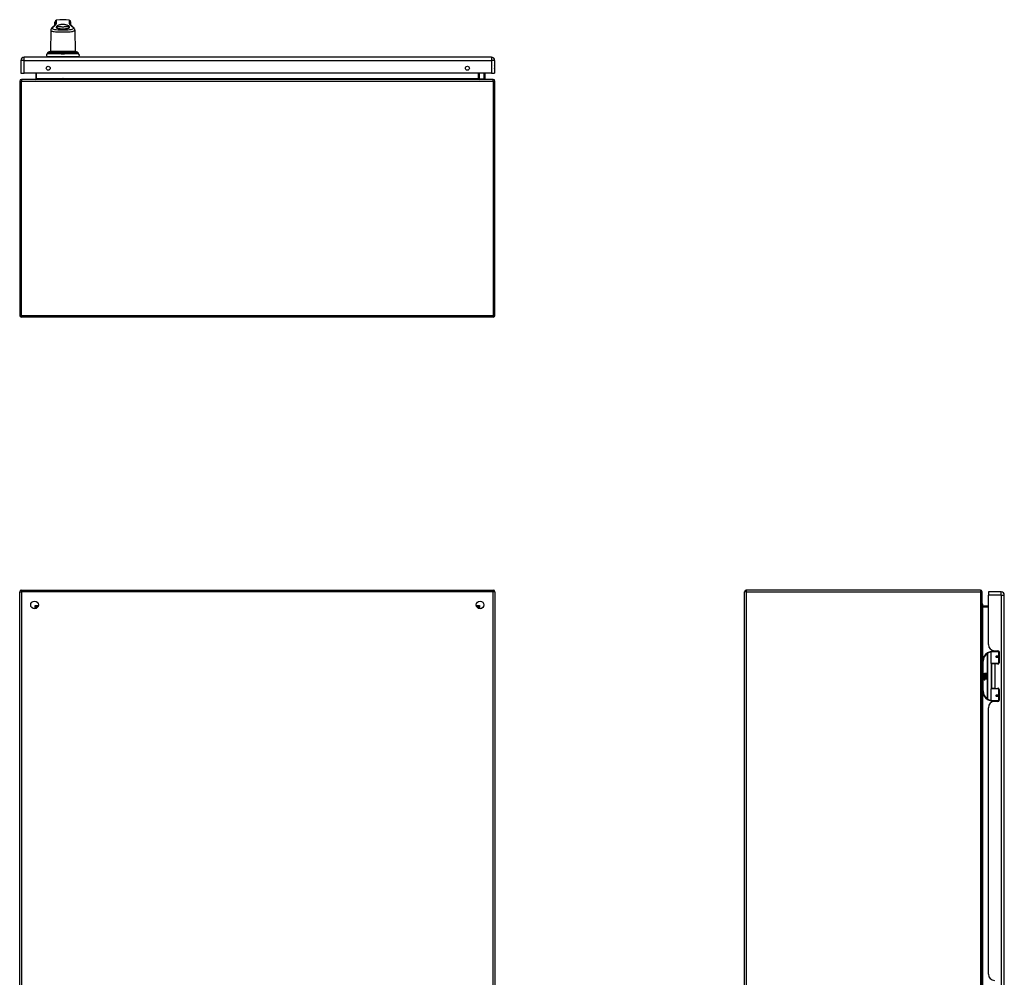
# Model space of a CAD drawing. Header units: inches. Extents: x 18 to 169, y 12 to 113.
# Tile 12 of 27: x 18 to 68, y 64 to 113. Entities that reach past the tile are written whole.
import ezdxf

# ---------------------------------------------------------------- set-up
doc = ezdxf.new("R2010")
doc.units = ezdxf.units.IN
doc.header["$MEASUREMENT"] = 0
doc.layers.add('Visible Edges(ANSI)', color=7, linetype='Continuous', lineweight=25)
doc.layers.add('Visible Tangent Edges(ANSI)', color=7, linetype='Continuous', lineweight=25)

msp = doc.modelspace()

# ---------------------------------------------------------------- linework, layer by layer
at = {"layer": 'Visible Edges(ANSI)'}
for p, q in [((20.089, 112.555), (20.09, 112.696)), ((20.892, 112.555), (20.891, 112.696)), ((19.884, 112.293), (19.865, 111.205)), ((21.096, 112.293), (21.115, 111.205)), ((42.132, 110.917), (18.536, 110.917)), ((19.719, 111.119), (19.718, 111.11)), ((19.723, 110.953), (21.258, 110.953)), ((19.723, 110.917), (19.723, 110.953)), ((21.115, 111.205), (19.865, 111.205)), ((20.42, 111.155), (20.42, 111.166)), ((20.421, 111.118), (20.42, 111.155)), ((20.421, 111.109), (20.421, 111.118)), ((20.441, 111.089), (20.54, 111.089)), ((20.561, 111.155), (20.56, 111.118)), ((20.56, 111.118), (20.56, 111.109)), ((20.561, 111.166), (20.561, 111.155)), ((21.258, 110.917), (21.258, 110.953)), ((21.262, 111.11), (21.262, 111.119)), ((18.375, 110.756), (18.375, 110.117)), ((42.293, 110.756), (42.293, 110.117)), ((18.375, 110.117), (18.536, 110.117)), ((42.132, 110.117), (18.536, 110.117)), ((19.123, 110.117), (19.123, 109.829)), ((41.497, 109.829), (41.497, 110.117)), ((41.784, 110.117), (41.792, 110.075)), ((41.792, 110.072), (41.792, 109.848)), ((42.132, 110.117), (42.293, 110.117)), ((18.31, 109.714), (18.31, 97.882)), ((42.226, 109.798), (18.394, 109.798)), ((20.498, 109.843), (20.483, 109.843)), ((41.542, 109.834), (41.503, 109.873)), ((41.556, 109.828), (41.773, 109.828)), ((42.31, 97.882), (42.31, 109.714)), ((42.226, 97.798), (18.394, 97.798)), ((18.31, 42.092), (18.31, 83.924)), ((18.394, 84.008), (42.226, 84.008)), ((42.31, 83.924), (42.31, 42.092)), ((54.914, 42.092), (54.914, 83.924)), ((66.83, 84.008), (54.998, 84.008)), ((66.914, 42.092), (66.914, 83.924)), ((67.233, 83.91), (67.233, 83.749)), ((67.872, 83.91), (67.233, 83.91)), ((67.233, 81.253), (67.233, 83.749)), ((68.033, 42.268), (68.033, 83.749)), ((19.176, 83.111), (19.176, 83.102)), ((19.217, 83.142), (19.207, 83.142)), ((41.413, 83.142), (41.403, 83.142)), ((41.444, 83.111), (41.444, 83.102)), ((67.233, 83.195), (66.945, 83.195)), ((66.959, 83.195), (66.959, 83.215)), ((67.369, 80.305), (67.369, 80.89)), ((67.388, 80.91), (67.718, 80.91)), ((67.493, 80.945), (67.493, 80.91)), ((67.545, 80.941), (67.711, 80.941)), ((67.619, 80.941), (67.619, 80.91)), ((67.635, 80.665), (67.636, 80.663)), ((67.641, 80.664), (67.636, 80.664)), ((67.728, 80.666), (67.641, 80.666)), ((67.641, 80.622), (67.728, 80.622)), ((67.643, 80.664), (67.643, 80.666)), ((67.644, 80.625), (67.644, 80.622)), ((67.763, 80.91), (67.718, 80.91)), ((67.728, 80.666), (67.77, 80.666)), ((67.77, 80.622), (67.728, 80.622)), ((67.77, 80.882), (67.77, 80.334)), ((66.944, 80.41), (66.944, 78.91)), ((67.722, 80.29), (67.384, 80.29)), ((67.556, 80.275), (67.388, 80.275)), ((67.388, 80.275), (67.388, 79.044)), ((67.461, 80.29), (67.461, 80.275)), ((67.711, 80.275), (67.556, 80.275)), ((67.652, 80.29), (67.652, 80.275)), ((67.722, 80.29), (67.75, 80.29)), ((66.984, 79.738), (67.032, 79.713)), ((67.03, 79.694), (66.984, 79.738)), ((66.998, 79.614), (67.026, 79.59)), ((66.998, 79.598), (66.998, 79.614)), ((67.018, 79.585), (66.998, 79.598)), ((66.998, 79.575), (67.018, 79.582)), ((66.998, 79.559), (66.998, 79.575)), ((67.026, 79.572), (66.998, 79.559)), ((67.01, 79.62), (67.001, 79.62)), ((67.016, 79.692), (67.03, 79.694)), ((67.06, 79.66), (67.016, 79.692)), ((67.018, 79.582), (67.018, 79.585)), ((67.022, 79.613), (67.022, 79.65)), ((67.026, 79.59), (67.053, 79.604)), ((67.053, 79.548), (67.026, 79.572)), ((67.031, 79.648), (67.031, 79.624)), ((67.032, 79.81), (67.064, 79.81)), ((67.032, 79.713), (67.032, 79.81)), ((67.053, 79.587), (67.034, 79.58)), ((67.034, 79.58), (67.034, 79.578)), ((67.034, 79.578), (67.053, 79.564)), ((67.035, 79.711), (67.064, 79.696)), ((67.064, 79.711), (67.035, 79.711)), ((67.038, 79.578), (67.056, 79.585)), ((67.137, 79.578), (67.038, 79.578)), ((67.045, 79.573), (67.137, 79.573)), ((67.056, 79.566), (67.045, 79.573)), ((67.048, 79.653), (67.06, 79.66)), ((67.053, 79.604), (67.053, 79.587)), ((67.053, 79.564), (67.053, 79.548)), ((67.064, 79.696), (67.054, 79.694)), ((67.054, 79.694), (67.082, 79.674)), ((67.086, 79.644), (67.056, 79.623)), ((67.056, 79.608), (67.135, 79.608)), ((67.056, 79.585), (67.056, 79.608)), ((67.056, 79.544), (67.056, 79.566)), ((67.064, 79.81), (67.064, 79.711)), ((67.068, 79.81), (67.1, 79.81)), ((67.068, 79.711), (67.068, 79.81)), ((67.1, 79.711), (67.068, 79.711)), ((67.082, 79.674), (67.136, 79.711)), ((67.135, 79.608), (67.086, 79.644)), ((67.1, 79.81), (67.1, 79.711)), ((67.104, 79.711), (67.104, 79.81)), ((67.104, 79.81), (67.137, 79.81)), ((67.136, 79.711), (67.104, 79.711)), ((67.137, 79.676), (67.11, 79.658)), ((67.11, 79.658), (67.137, 79.644)), ((67.137, 79.81), (67.137, 79.676)), ((67.137, 79.644), (67.137, 79.578)), ((67.137, 79.573), (67.137, 79.544)), ((66.998, 79.552), (67.053, 79.542)), ((66.998, 79.539), (66.998, 79.552)), ((67.021, 79.535), (66.998, 79.539)), ((66.998, 79.518), (67.033, 79.512)), ((66.998, 79.505), (66.998, 79.518)), ((67.021, 79.501), (66.998, 79.505)), ((66.998, 79.484), (67.033, 79.478)), ((66.998, 79.471), (66.998, 79.484)), ((67.032, 79.464), (66.998, 79.471)), ((67.043, 79.532), (67.043, 79.529)), ((67.053, 79.531), (67.043, 79.532)), ((67.05, 79.528), (67.056, 79.527)), ((67.053, 79.542), (67.053, 79.531)), ((67.137, 79.544), (67.056, 79.544)), ((67.056, 79.539), (67.137, 79.539)), ((67.056, 79.527), (67.056, 79.539)), ((67.137, 79.51), (67.057, 79.51)), ((67.137, 79.539), (67.137, 79.51)), ((67.369, 78.429), (67.369, 79.014)), ((67.384, 79.03), (67.722, 79.03)), ((67.556, 79.044), (67.388, 79.044)), ((67.461, 79.03), (67.461, 79.044)), ((67.556, 79.044), (67.711, 79.044)), ((67.635, 78.654), (67.636, 78.656)), ((67.636, 78.656), (67.641, 78.656)), ((67.728, 78.697), (67.641, 78.697)), ((67.641, 78.654), (67.728, 78.654)), ((67.643, 78.656), (67.643, 78.654)), ((67.644, 78.695), (67.644, 78.697)), ((67.652, 79.03), (67.652, 79.044)), ((67.75, 79.03), (67.722, 79.03)), ((67.728, 78.697), (67.77, 78.697)), ((67.77, 78.654), (67.728, 78.654)), ((67.77, 78.985), (67.77, 78.438)), ((67.233, 64.601), (67.233, 78.067)), ((67.718, 78.41), (67.388, 78.41)), ((67.493, 78.374), (67.493, 78.41)), ((67.711, 78.379), (67.545, 78.379)), ((67.619, 78.379), (67.619, 78.41)), ((67.718, 78.41), (67.763, 78.41))]:
    msp.add_line(p, q, dxfattribs=at)
at = {"layer": 'Visible Edges(ANSI)', "flags": 128}
for points in [[(19.971, 112.442), (19.955, 112.428), (19.941, 112.414), (19.927, 112.399), (19.914, 112.382), (19.903, 112.363), (19.898, 112.353), (19.894, 112.342), (19.89, 112.331), (19.887, 112.319), (19.885, 112.306), (19.884, 112.293)], [(19.971, 112.442), (19.985, 112.453), (19.999, 112.465), (20.012, 112.475), (20.023, 112.486), (20.034, 112.496), (20.044, 112.505), (20.054, 112.514), (20.062, 112.522), (20.069, 112.53), (20.075, 112.537), (20.08, 112.544), (20.084, 112.549), (20.087, 112.554), (20.09, 112.557), (20.091, 112.559), (20.091, 112.56)], [(20.155, 112.454), (20.15, 112.439), (20.152, 112.425), (20.16, 112.413), (20.176, 112.401), (20.198, 112.391), (20.227, 112.383), (20.261, 112.376), (20.3, 112.37), (20.344, 112.366), (20.391, 112.363), (20.44, 112.361), (20.49, 112.361), (20.541, 112.361), (20.59, 112.363), (20.637, 112.366), (20.68, 112.37), (20.72, 112.376), (20.754, 112.383), (20.783, 112.391), (20.805, 112.401), (20.821, 112.413), (20.829, 112.425), (20.831, 112.439), (20.826, 112.454)], [(20.169, 112.474), (20.168, 112.473), (20.168, 112.473), (20.167, 112.472), (20.166, 112.471), (20.166, 112.47), (20.165, 112.469), (20.165, 112.468), (20.164, 112.467), (20.163, 112.467), (20.163, 112.466), (20.162, 112.465), (20.162, 112.464), (20.161, 112.463), (20.161, 112.462), (20.16, 112.461), (20.16, 112.461), (20.159, 112.46), (20.158, 112.459), (20.158, 112.458), (20.157, 112.457), (20.157, 112.456), (20.156, 112.455), (20.156, 112.455), (20.155, 112.454)], [(20.169, 112.474), (20.181, 112.488), (20.196, 112.502), (20.213, 112.516), (20.233, 112.529), (20.255, 112.54), (20.279, 112.551), (20.305, 112.561), (20.334, 112.57), (20.367, 112.578), (20.403, 112.584), (20.441, 112.588), (20.481, 112.59), (20.521, 112.59), (20.56, 112.587), (20.597, 112.581), (20.631, 112.574), (20.663, 112.565), (20.693, 112.555), (20.72, 112.543), (20.745, 112.53), (20.767, 112.517), (20.785, 112.503), (20.8, 112.488), (20.812, 112.474)], [(20.826, 112.454), (20.825, 112.455), (20.825, 112.455), (20.824, 112.456), (20.823, 112.457), (20.823, 112.458), (20.822, 112.459), (20.822, 112.46), (20.821, 112.461), (20.821, 112.461), (20.82, 112.462), (20.82, 112.463), (20.819, 112.464), (20.819, 112.465), (20.818, 112.466), (20.817, 112.467), (20.817, 112.467), (20.816, 112.468), (20.816, 112.469), (20.815, 112.47), (20.814, 112.471), (20.814, 112.472), (20.813, 112.473), (20.813, 112.473), (20.812, 112.474)], [(20.89, 112.56), (20.89, 112.559), (20.891, 112.557), (20.893, 112.554), (20.897, 112.549), (20.901, 112.544), (20.906, 112.537), (20.912, 112.53), (20.919, 112.522), (20.927, 112.514), (20.937, 112.505), (20.947, 112.496), (20.958, 112.486), (20.969, 112.475), (20.982, 112.465), (20.996, 112.453), (21.01, 112.442)], [(21.096, 112.293), (21.096, 112.306), (21.094, 112.319), (21.091, 112.331), (21.087, 112.342), (21.083, 112.353), (21.078, 112.363), (21.067, 112.382), (21.054, 112.399), (21.04, 112.414), (21.026, 112.428), (21.01, 112.442)], [(19.706, 111.088), (19.707, 111.088), (19.709, 111.09), (19.713, 111.093), (19.716, 111.098), (19.717, 111.1), (19.718, 111.103)], [(19.708, 111.089), (19.711, 111.091), (19.714, 111.095), (19.717, 111.099), (19.718, 111.103)], [(19.759, 111.173), (19.751, 111.169), (19.743, 111.164), (19.737, 111.158), (19.731, 111.152), (19.727, 111.144), (19.723, 111.136), (19.72, 111.128), (19.719, 111.119)], [(19.884, 111.204), (19.884, 111.204), (19.883, 111.204), (19.88, 111.204), (19.877, 111.203), (19.873, 111.203), (19.868, 111.202), (19.862, 111.202), (19.856, 111.201), (19.849, 111.199), (19.841, 111.198), (19.833, 111.196), (19.825, 111.195), (19.816, 111.192), (19.807, 111.19), (19.798, 111.187), (19.79, 111.185)], [(20.422, 111.105), (20.422, 111.105), (20.422, 111.105), (20.422, 111.106), (20.421, 111.106), (20.421, 111.106), (20.421, 111.106), (20.421, 111.106), (20.421, 111.106), (20.421, 111.106), (20.421, 111.107), (20.421, 111.107), (20.421, 111.107), (20.421, 111.107), (20.421, 111.107), (20.421, 111.107), (20.421, 111.107), (20.421, 111.108), (20.421, 111.108), (20.421, 111.108), (20.421, 111.108), (20.421, 111.108), (20.421, 111.108), (20.421, 111.108), (20.421, 111.109)], [(20.441, 111.089), (20.44, 111.089), (20.438, 111.089), (20.437, 111.09), (20.436, 111.09), (20.435, 111.09), (20.434, 111.09), (20.433, 111.091), (20.432, 111.091), (20.431, 111.092), (20.43, 111.092), (20.429, 111.093), (20.429, 111.094), (20.428, 111.094), (20.427, 111.095), (20.426, 111.096), (20.426, 111.097), (20.425, 111.098), (20.424, 111.098), (20.424, 111.099), (20.423, 111.101), (20.423, 111.102), (20.422, 111.103), (20.422, 111.104), (20.422, 111.105)], [(20.559, 111.105), (20.559, 111.104), (20.559, 111.103), (20.558, 111.102), (20.558, 111.101), (20.557, 111.099), (20.557, 111.098), (20.556, 111.098), (20.555, 111.097), (20.555, 111.096), (20.554, 111.095), (20.553, 111.094), (20.552, 111.094), (20.552, 111.093), (20.551, 111.092), (20.55, 111.092), (20.549, 111.091), (20.548, 111.091), (20.547, 111.09), (20.546, 111.09), (20.545, 111.09), (20.544, 111.09), (20.542, 111.089), (20.541, 111.089), (20.54, 111.089)], [(20.56, 111.109), (20.56, 111.108), (20.56, 111.108), (20.56, 111.108), (20.56, 111.108), (20.56, 111.108), (20.56, 111.108), (20.56, 111.108), (20.56, 111.107), (20.56, 111.107), (20.56, 111.107), (20.56, 111.107), (20.56, 111.107), (20.56, 111.107), (20.56, 111.107), (20.56, 111.106), (20.56, 111.106), (20.559, 111.106), (20.559, 111.106), (20.559, 111.106), (20.559, 111.106), (20.559, 111.106), (20.559, 111.105), (20.559, 111.105), (20.559, 111.105)], [(21.191, 111.185), (21.182, 111.187), (21.174, 111.19), (21.165, 111.192), (21.156, 111.195), (21.148, 111.196), (21.14, 111.198), (21.132, 111.199), (21.125, 111.201), (21.119, 111.202), (21.113, 111.202), (21.108, 111.203), (21.104, 111.203), (21.101, 111.204), (21.098, 111.204), (21.097, 111.204), (21.096, 111.204)], [(21.262, 111.119), (21.261, 111.128), (21.258, 111.136), (21.254, 111.144), (21.25, 111.152), (21.244, 111.158), (21.237, 111.164), (21.23, 111.169), (21.222, 111.173)], [(21.273, 111.089), (21.269, 111.091), (21.266, 111.095), (21.264, 111.099), (21.263, 111.103)], [(21.274, 111.088), (21.273, 111.088), (21.272, 111.09), (21.268, 111.093), (21.265, 111.098), (21.264, 111.1), (21.263, 111.103)], [(67.376, 80.905), (67.375, 80.905), (67.375, 80.905), (67.375, 80.905), (67.375, 80.905), (67.374, 80.905), (67.374, 80.905), (67.374, 80.905), (67.374, 80.905), (67.373, 80.905), (67.373, 80.905), (67.373, 80.905), (67.373, 80.905), (67.372, 80.905), (67.372, 80.905), (67.372, 80.905), (67.372, 80.905), (67.371, 80.904), (67.371, 80.904), (67.371, 80.904), (67.371, 80.904), (67.37, 80.904), (67.37, 80.904), (67.37, 80.904), (67.37, 80.904)], [(67.641, 80.622), (67.638, 80.622), (67.636, 80.623), (67.633, 80.624), (67.63, 80.625), (67.628, 80.626), (67.626, 80.628), (67.624, 80.63), (67.622, 80.633), (67.621, 80.635), (67.62, 80.638), (67.619, 80.641), (67.619, 80.644), (67.619, 80.647), (67.62, 80.65), (67.621, 80.653), (67.622, 80.655), (67.624, 80.658), (67.626, 80.66), (67.628, 80.662), (67.63, 80.663), (67.633, 80.664), (67.636, 80.665), (67.638, 80.665), (67.641, 80.666)], [(67.688, 80.275), (67.69, 80.276), (67.693, 80.277), (67.695, 80.278), (67.698, 80.279), (67.7, 80.28), (67.703, 80.281), (67.705, 80.281), (67.708, 80.282), (67.711, 80.283), (67.713, 80.284), (67.716, 80.284), (67.718, 80.285), (67.721, 80.285), (67.723, 80.286), (67.726, 80.286), (67.729, 80.287), (67.731, 80.287), (67.734, 80.288), (67.736, 80.288), (67.739, 80.288), (67.741, 80.289), (67.744, 80.289), (67.747, 80.289), (67.749, 80.289)], [(67.641, 78.654), (67.638, 78.654), (67.636, 78.654), (67.633, 78.655), (67.63, 78.656), (67.628, 78.658), (67.626, 78.66), (67.624, 78.662), (67.622, 78.664), (67.621, 78.667), (67.62, 78.67), (67.619, 78.673), (67.619, 78.676), (67.619, 78.678), (67.62, 78.681), (67.621, 78.684), (67.622, 78.687), (67.624, 78.689), (67.626, 78.691), (67.628, 78.693), (67.63, 78.694), (67.633, 78.696), (67.636, 78.696), (67.638, 78.697), (67.641, 78.697)], [(67.749, 79.03), (67.747, 79.03), (67.744, 79.031), (67.741, 79.031), (67.739, 79.031), (67.736, 79.031), (67.734, 79.032), (67.731, 79.032), (67.729, 79.033), (67.726, 79.033), (67.723, 79.034), (67.721, 79.034), (67.718, 79.035), (67.716, 79.035), (67.713, 79.036), (67.711, 79.037), (67.708, 79.037), (67.705, 79.038), (67.703, 79.039), (67.7, 79.04), (67.698, 79.04), (67.695, 79.041), (67.693, 79.042), (67.69, 79.043), (67.688, 79.044)], [(67.37, 78.415), (67.37, 78.415), (67.37, 78.415), (67.37, 78.415), (67.371, 78.415), (67.371, 78.415), (67.371, 78.415), (67.371, 78.415), (67.372, 78.415), (67.372, 78.415), (67.372, 78.415), (67.372, 78.415), (67.373, 78.415), (67.373, 78.415), (67.373, 78.415), (67.373, 78.415), (67.374, 78.415), (67.374, 78.415), (67.374, 78.415), (67.374, 78.415), (67.375, 78.415), (67.375, 78.414), (67.375, 78.414), (67.375, 78.414), (67.376, 78.414)]]:
    msp.add_lwpolyline(points, dxfattribs=at)
at = {"layer": 'Visible Edges(ANSI)'}
for centre, radius in [((19.75, 110.367), 0.102), ((40.918, 110.367), 0.102), ((19.06, 83.258), 0.195), ((41.56, 83.258), 0.195), ((67.641, 80.644), 0.0197), ((67.641, 78.675), 0.0197)]:
    msp.add_circle(centre, radius, dxfattribs=at)
for centre, radius, start, end in [((20.188, 112.695), 0.0984, 99.147, 179.5), ((20.49, 110.818), 2, 80.853, 99.147), ((20.793, 112.695), 0.0984, 0.5, 80.853), ((18.536, 110.756), 0.161, 90, 180), ((19.725, 111.022), 0.0689, 111.3638, 270), ((19.693, 111.104), 0.0197, 291.3638, 298.365), ((19.712, 111.07), 0.0197, 100.3287, 118.365), ((19.886, 111.184), 0.0197, 93.6153, 94.1525), ((19.91, 110.797), 0.408, 90, 93.6153), ((21.071, 110.797), 0.408, 86.3847, 90), ((21.095, 111.184), 0.0197, 85.8475, 86.3847), ((21.256, 111.022), 0.0689, 270, 68.6362), ((21.269, 111.07), 0.0197, 61.635, 79.6686), ((21.288, 111.104), 0.0197, 241.635, 248.6362), ((42.132, 110.756), 0.161, 0, 90), ((42.125, 110.44), 0.187, 333.6372, 26.3628), ((41.773, 110.072), 0.0197, 0, 10.9409), ((18.394, 109.714), 0.084, 90, 180), ((19.092, 109.829), 0.031, 270, 0), ((20.483, 109.733), 0.11, 90, 142.3813), ((20.498, 109.733), 0.11, 37.6187, 90), ((41.517, 109.887), 0.0197, 180, 225), ((41.528, 109.829), 0.031, 180, 270), ((41.556, 109.848), 0.0197, 225, 270), ((41.773, 109.848), 0.0197, 270, 0), ((42.226, 109.714), 0.084, 0, 90), ((18.394, 97.882), 0.084, 180, 270), ((42.226, 97.882), 0.084, 270, 0), ((18.394, 83.924), 0.084, 90, 180), ((42.226, 83.924), 0.084, 0, 90), ((54.998, 83.924), 0.084, 90, 180), ((66.83, 83.924), 0.084, 0, 90), ((67.872, 83.749), 0.161, 0, 90), ((19.207, 83.111), 0.031, 90, 180), ((41.413, 83.111), 0.031, 0, 90), ((66.801, 83.215), 0.157, 0, 44.5062), ((66.945, 83.226), 0.031, 180, 270), ((67.545, 81.253), 0.312, 180, 270), ((67.444, 80.41), 0.5, 122.2377, 180), ((67.444, 80.41), 0.5, 98.5081, 122.2377), ((67.388, 80.89), 0.0197, 90, 180), ((67.641, 80.644), 0.0217, 279.147, 90), ((67.711, 80.882), 0.0591, 0, 90), ((67.384, 80.305), 0.0157, 180, 270), ((67.711, 80.334), 0.0591, 270, 0), ((67.059, 79.638), 0.0607, 171.5605, 197.3343), ((67.018, 79.644), 0.0197, 86.5646, 171.5605), ((67.038, 79.632), 0.0307, 154.6784, 202.5609), ((67.019, 79.641), 0.0096, 73.5261, 154.6784), ((67.017, 79.624), 0.0398, 44.1684, 86.5646), ((67.033, 79.639), 0.0282, 246.1555, 293.8445), ((67.029, 79.632), 0.0168, 19.3797, 82.9975), ((67.035, 79.633), 0.00955, 241.4547, 321.1652), ((67.034, 79.634), 0.0109, 321.1652, 19.3797), ((67.039, 79.627), 0.0152, 293.8445, 355.0802), ((67.024, 79.631), 0.0299, 350.4085, 44.1684), ((67.024, 79.631), 0.033, 347.079, 43.1785), ((67.013, 79.489), 0.0465, 57.5992, 80), ((67.013, 79.455), 0.0465, 58.5584, 80.8257), ((67.038, 79.493), 0.0288, 259, 288.4748), ((67.035, 79.524), 0.0123, 260, 293.5571), ((67.035, 79.49), 0.0123, 259.9922, 293.5487), ((67.031, 79.517), 0.0126, 6.03, 57.5992), ((67.031, 79.484), 0.0126, 6.1027, 57.6083), ((67.037, 79.518), 0.006, 293.5571, 6.03), ((67.037, 79.484), 0.006, 293.5487, 6.1027), ((67.039, 79.526), 0.0288, 273.6169, 286.9928), ((67.03, 79.475), 0.0246, 359.6788, 63.9508), ((67.03, 79.508), 0.024, 359.4776, 57.4114), ((67.044, 79.508), 0.0101, 286.9928, 359.4776), ((67.044, 79.475), 0.0105, 288.4748, 359.6788), ((67.033, 79.51), 0.024, 358.7952, 46.5849), ((67.444, 78.91), 0.5, 180, 237.7623), ((67.384, 79.014), 0.0157, 90, 180), ((67.641, 78.675), 0.0217, 270, 80.853), ((67.711, 78.985), 0.0591, 0, 90), ((67.444, 78.91), 0.5, 237.7623, 261.4919), ((67.545, 78.067), 0.312, 90, 180), ((67.388, 78.429), 0.0197, 180, 270), ((67.711, 78.438), 0.0591, 270, 0), ((67.545, 64.601), 0.312, 180, 270)]:
    msp.add_arc(centre, radius, start, end, dxfattribs=at)
for centre, major_axis, ratio, start_param, end_param in [((19.715, 111.111), (0.0026, 0.0349), 0.109206, 4.505991, 4.69372), ((19.917, 110.792), (-0.412, 0), 0.999862, 5.02581, 5.105859), ((21.064, 110.792), (-0.412, 0), 0.999862, 4.318928, 4.398966), ((21.266, 111.111), (-0.0026, 0.0349), 0.109206, 1.589466, 1.777194)]:
    msp.add_ellipse(centre, major_axis=major_axis, ratio=ratio, start_param=start_param, end_param=end_param, dxfattribs=at)
at = {"layer": 'Visible Tangent Edges(ANSI)'}
for p, q in [((20.09, 112.696), (20.09, 112.558)), ((20.173, 112.646), (20.173, 112.792)), ((20.808, 112.792), (20.808, 112.646)), ((20.891, 112.558), (20.891, 112.696)), ((18.536, 110.756), (18.536, 110.917)), ((21.281, 111.086), (19.7, 111.086)), ((19.704, 111.087), (19.702, 111.087)), ((19.718, 111.103), (20.4, 111.103)), ((19.719, 111.11), (19.719, 111.119)), ((19.719, 111.119), (20.399, 111.119)), ((19.759, 111.173), (20.4, 111.173)), ((20.399, 111.119), (20.399, 111.11)), ((20.56, 111.109), (20.421, 111.109)), ((20.541, 111.087), (20.44, 111.087)), ((20.581, 111.173), (21.222, 111.173)), ((20.581, 111.103), (21.263, 111.103)), ((20.582, 111.11), (20.582, 111.119)), ((20.582, 111.119), (21.262, 111.119)), ((21.262, 111.119), (21.262, 111.11)), ((21.278, 111.087), (21.277, 111.087)), ((42.132, 110.917), (42.132, 110.756)), ((18.536, 110.756), (18.375, 110.756)), ((18.536, 110.117), (18.536, 110.756)), ((18.536, 110.756), (42.132, 110.756)), ((42.132, 110.756), (42.132, 110.117)), ((42.293, 110.756), (42.132, 110.756)), ((19.154, 109.829), (19.154, 110.117)), ((41.466, 110.117), (41.466, 109.829)), ((41.517, 110.117), (41.517, 109.869)), ((41.773, 110.061), (41.762, 110.117)), ((41.773, 109.828), (41.773, 110.061)), ((18.31, 109.714), (18.394, 109.714)), ((18.394, 109.798), (18.394, 109.714)), ((18.394, 109.714), (42.226, 109.714)), ((18.394, 97.882), (18.394, 109.714)), ((19.154, 109.829), (19.123, 109.829)), ((20.429, 109.829), (19.154, 109.829)), ((20.483, 109.843), (20.483, 109.798)), ((20.498, 109.798), (20.498, 109.843)), ((41.466, 109.829), (20.552, 109.829)), ((41.466, 109.829), (41.497, 109.829)), ((41.517, 109.869), (41.556, 109.828)), ((42.226, 109.714), (42.226, 109.798)), ((42.226, 109.714), (42.31, 109.714)), ((42.226, 109.714), (42.226, 97.882)), ((18.31, 97.882), (18.394, 97.882)), ((18.394, 97.882), (18.394, 97.798)), ((18.394, 97.882), (42.226, 97.882)), ((42.226, 97.882), (42.226, 97.798)), ((42.226, 97.882), (42.31, 97.882)), ((18.31, 83.924), (18.394, 83.924)), ((18.394, 84.008), (18.394, 83.924)), ((42.226, 83.924), (18.394, 83.924)), ((18.394, 83.924), (18.394, 42.092)), ((42.226, 84.008), (42.226, 83.924)), ((42.31, 83.924), (42.226, 83.924)), ((42.226, 42.092), (42.226, 83.924)), ((54.998, 83.924), (54.914, 83.924)), ((54.998, 84.008), (54.998, 83.924)), ((54.998, 83.924), (66.83, 83.924)), ((54.998, 83.924), (54.998, 42.092)), ((66.83, 84.008), (66.83, 83.924)), ((66.83, 83.924), (66.83, 42.092)), ((66.914, 83.924), (66.83, 83.924)), ((67.872, 83.749), (67.233, 83.749)), ((67.872, 83.749), (67.872, 83.91)), ((67.872, 83.749), (67.872, 42.268)), ((67.872, 83.749), (68.033, 83.749)), ((19.092, 83.226), (19.207, 83.142)), ((19.176, 83.111), (19.092, 83.226)), ((19.092, 83.226), (19.252, 83.226)), ((19.092, 83.066), (19.092, 83.226)), ((41.368, 83.226), (41.528, 83.226)), ((41.413, 83.142), (41.528, 83.226)), ((41.528, 83.226), (41.444, 83.111)), ((41.528, 83.226), (41.528, 83.066)), ((66.916, 83.215), (66.959, 83.215)), ((66.945, 83.195), (66.945, 83.164)), ((66.945, 83.164), (67.233, 83.164)), ((66.945, 80.441), (66.945, 83.164)), ((67.177, 80.833), (67.187, 80.816)), ((67.187, 80.816), (67.187, 78.503)), ((67.187, 80.816), (67.191, 80.816)), ((67.191, 78.503), (67.191, 80.816)), ((67.737, 80.89), (67.369, 80.89)), ((67.645, 80.675), (67.737, 80.675)), ((67.737, 80.612), (67.645, 80.612)), ((67.737, 80.89), (67.769, 80.89)), ((67.737, 80.89), (67.737, 80.675)), ((67.77, 80.675), (67.737, 80.675)), ((67.737, 80.612), (67.737, 80.305)), ((67.737, 80.612), (67.77, 80.612)), ((67.761, 80.913), (67.761, 80.91)), ((66.944, 80.41), (66.963, 80.41)), ((66.963, 78.91), (66.963, 80.41)), ((67.369, 80.305), (67.737, 80.305)), ((67.376, 80.292), (67.376, 79.028)), ((67.556, 80.275), (67.556, 79.044)), ((67.763, 80.305), (67.737, 80.305)), ((66.963, 78.91), (66.944, 78.91)), ((66.945, 63.79), (66.945, 78.878)), ((67.737, 79.014), (67.369, 79.014)), ((67.645, 78.707), (67.737, 78.707)), ((67.737, 78.644), (67.645, 78.644)), ((67.737, 79.014), (67.763, 79.014)), ((67.737, 79.014), (67.737, 78.707)), ((67.77, 78.707), (67.737, 78.707)), ((67.737, 78.644), (67.737, 78.429)), ((67.737, 78.644), (67.77, 78.644)), ((67.187, 78.503), (67.177, 78.487)), ((67.191, 78.503), (67.187, 78.503)), ((67.369, 78.429), (67.737, 78.429)), ((67.769, 78.429), (67.737, 78.429)), ((67.761, 78.41), (67.761, 78.406))]:
    msp.add_line(p, q, dxfattribs=at)
at = {"layer": 'Visible Tangent Edges(ANSI)', "flags": 128}
for points in [[(20.972, 112.458), (21.003, 112.428), (21.02, 112.401), (21.022, 112.376), (21.01, 112.355), (20.984, 112.337), (20.945, 112.322), (20.893, 112.31), (20.829, 112.302), (20.754, 112.297), (20.67, 112.293), (20.582, 112.291), (20.491, 112.291), (20.4, 112.292), (20.311, 112.294), (20.228, 112.297), (20.153, 112.302), (20.088, 112.309), (20.034, 112.32), (19.994, 112.335), (19.968, 112.353), (19.957, 112.375), (19.961, 112.401), (19.978, 112.428), (20.009, 112.458)], [(20.009, 112.458), (20.022, 112.468), (20.034, 112.478), (20.046, 112.487), (20.058, 112.497), (20.069, 112.506), (20.079, 112.515), (20.089, 112.524), (20.098, 112.533), (20.107, 112.541), (20.115, 112.55), (20.123, 112.558), (20.13, 112.566), (20.137, 112.573), (20.143, 112.581), (20.149, 112.588), (20.154, 112.595), (20.158, 112.602), (20.162, 112.609), (20.165, 112.616), (20.168, 112.622), (20.17, 112.628), (20.171, 112.634), (20.172, 112.64), (20.173, 112.646)], [(20.155, 112.454), (20.156, 112.452), (20.158, 112.449), (20.159, 112.446), (20.16, 112.443), (20.161, 112.44), (20.163, 112.437), (20.165, 112.435), (20.166, 112.432), (20.168, 112.429), (20.17, 112.427), (20.172, 112.424), (20.174, 112.421), (20.176, 112.419), (20.178, 112.416), (20.18, 112.413), (20.182, 112.41), (20.185, 112.408), (20.187, 112.405), (20.19, 112.403), (20.192, 112.4), (20.195, 112.397), (20.198, 112.395), (20.201, 112.392), (20.204, 112.39)], [(20.812, 112.474), (20.799, 112.471), (20.782, 112.468), (20.763, 112.464), (20.741, 112.461), (20.716, 112.458), (20.689, 112.455), (20.66, 112.453), (20.628, 112.451), (20.595, 112.45), (20.561, 112.449), (20.526, 112.448), (20.49, 112.448), (20.455, 112.448), (20.42, 112.449), (20.385, 112.45), (20.352, 112.451), (20.321, 112.453), (20.292, 112.455), (20.264, 112.458), (20.24, 112.461), (20.217, 112.464), (20.198, 112.468), (20.182, 112.471), (20.169, 112.474)], [(20.777, 112.39), (20.78, 112.392), (20.783, 112.395), (20.786, 112.397), (20.788, 112.4), (20.791, 112.403), (20.794, 112.405), (20.796, 112.408), (20.798, 112.41), (20.801, 112.413), (20.803, 112.416), (20.805, 112.418), (20.807, 112.421), (20.809, 112.424), (20.811, 112.427), (20.813, 112.429), (20.815, 112.432), (20.816, 112.435), (20.818, 112.437), (20.819, 112.44), (20.821, 112.443), (20.822, 112.446), (20.823, 112.449), (20.824, 112.452), (20.826, 112.455)], [(20.808, 112.646), (20.809, 112.64), (20.81, 112.634), (20.811, 112.628), (20.813, 112.622), (20.816, 112.616), (20.819, 112.609), (20.823, 112.602), (20.827, 112.595), (20.832, 112.588), (20.838, 112.581), (20.844, 112.573), (20.851, 112.566), (20.858, 112.558), (20.866, 112.55), (20.874, 112.541), (20.883, 112.533), (20.892, 112.524), (20.902, 112.515), (20.912, 112.506), (20.923, 112.497), (20.935, 112.487), (20.947, 112.478), (20.959, 112.468), (20.972, 112.458)], [(19.884, 112.293), (19.889, 112.275), (19.904, 112.259), (19.928, 112.245), (19.963, 112.233), (20.006, 112.224), (20.059, 112.216), (20.118, 112.211), (20.184, 112.207), (20.256, 112.204), (20.332, 112.202), (20.411, 112.201), (20.491, 112.2), (20.571, 112.2), (20.65, 112.201), (20.726, 112.203), (20.797, 112.206), (20.863, 112.211), (20.922, 112.217), (20.973, 112.225), (21.015, 112.235), (21.049, 112.247), (21.074, 112.261), (21.089, 112.276), (21.095, 112.294)], [(19.704, 111.087), (19.704, 111.087), (19.705, 111.087), (19.705, 111.087), (19.706, 111.087), (19.706, 111.088), (19.707, 111.088), (19.708, 111.088), (19.708, 111.089), (19.709, 111.089), (19.71, 111.09), (19.711, 111.091), (19.712, 111.091), (19.712, 111.092), (19.713, 111.093), (19.714, 111.093), (19.714, 111.094), (19.715, 111.095), (19.716, 111.096), (19.716, 111.097), (19.717, 111.098), (19.717, 111.099), (19.717, 111.1), (19.718, 111.102), (19.718, 111.103)], [(19.718, 111.103), (19.718, 111.103), (19.718, 111.103), (19.718, 111.104), (19.718, 111.104), (19.718, 111.104), (19.718, 111.104), (19.718, 111.105), (19.718, 111.105), (19.718, 111.105), (19.718, 111.106), (19.718, 111.106), (19.718, 111.106), (19.718, 111.106), (19.718, 111.107), (19.718, 111.107), (19.718, 111.107), (19.718, 111.108), (19.718, 111.108), (19.718, 111.108), (19.718, 111.108), (19.719, 111.109), (19.719, 111.109), (19.719, 111.109), (19.719, 111.11)], [(19.719, 111.119), (19.72, 111.122), (19.72, 111.125), (19.721, 111.127), (19.721, 111.13), (19.722, 111.133), (19.723, 111.136), (19.724, 111.139), (19.725, 111.141), (19.727, 111.144), (19.728, 111.147), (19.73, 111.149), (19.731, 111.152), (19.733, 111.154), (19.735, 111.156), (19.737, 111.158), (19.739, 111.16), (19.741, 111.162), (19.743, 111.164), (19.746, 111.166), (19.748, 111.168), (19.751, 111.169), (19.753, 111.171), (19.756, 111.172), (19.759, 111.173)], [(19.759, 111.173), (19.76, 111.174), (19.761, 111.174), (19.762, 111.175), (19.764, 111.175), (19.765, 111.176), (19.766, 111.176), (19.768, 111.177), (19.769, 111.177), (19.77, 111.178), (19.771, 111.178), (19.773, 111.179), (19.774, 111.179), (19.775, 111.18), (19.777, 111.18), (19.778, 111.181), (19.779, 111.181), (19.78, 111.182), (19.782, 111.182), (19.783, 111.182), (19.784, 111.183), (19.786, 111.183), (19.787, 111.184), (19.788, 111.184), (19.79, 111.185)], [(19.79, 111.185), (19.796, 111.186), (19.802, 111.188), (19.807, 111.19), (19.813, 111.192), (19.819, 111.193), (19.825, 111.195), (19.831, 111.196), (19.836, 111.197), (19.841, 111.198), (19.847, 111.199), (19.851, 111.2), (19.856, 111.201), (19.86, 111.201), (19.864, 111.202), (19.868, 111.202), (19.871, 111.203), (19.874, 111.203), (19.877, 111.203), (19.879, 111.204), (19.881, 111.204), (19.883, 111.204), (19.884, 111.204), (19.884, 111.204), (19.885, 111.204)], [(20.4, 111.173), (20.4, 111.172), (20.4, 111.171), (20.4, 111.169), (20.399, 111.168), (20.399, 111.166), (20.399, 111.164), (20.399, 111.162), (20.399, 111.16), (20.399, 111.158), (20.399, 111.156), (20.399, 111.154), (20.399, 111.152), (20.399, 111.149), (20.399, 111.147), (20.399, 111.144), (20.399, 111.141), (20.399, 111.139), (20.399, 111.136), (20.399, 111.133), (20.399, 111.13), (20.399, 111.127), (20.399, 111.125), (20.399, 111.122), (20.399, 111.119)], [(20.399, 111.11), (20.399, 111.109), (20.399, 111.109), (20.399, 111.109), (20.399, 111.108), (20.399, 111.108), (20.399, 111.108), (20.399, 111.108), (20.399, 111.107), (20.399, 111.107), (20.399, 111.107), (20.399, 111.106), (20.399, 111.106), (20.399, 111.106), (20.4, 111.106), (20.4, 111.105), (20.4, 111.105), (20.4, 111.105), (20.4, 111.104), (20.4, 111.104), (20.4, 111.104), (20.4, 111.104), (20.4, 111.103), (20.4, 111.103), (20.4, 111.103)], [(20.581, 111.185), (20.58, 111.188), (20.578, 111.192), (20.575, 111.195), (20.569, 111.197), (20.563, 111.199), (20.555, 111.201), (20.546, 111.202), (20.536, 111.203), (20.526, 111.203), (20.514, 111.204), (20.502, 111.204), (20.49, 111.204), (20.478, 111.204), (20.467, 111.204), (20.455, 111.203), (20.445, 111.203), (20.435, 111.202), (20.426, 111.201), (20.418, 111.199), (20.412, 111.197), (20.406, 111.195), (20.403, 111.192), (20.4, 111.188), (20.4, 111.185)], [(20.4, 111.185), (20.4, 111.184), (20.4, 111.184), (20.4, 111.183), (20.4, 111.183), (20.4, 111.182), (20.4, 111.182), (20.4, 111.182), (20.4, 111.181), (20.4, 111.181), (20.4, 111.18), (20.4, 111.18), (20.4, 111.179), (20.4, 111.179), (20.4, 111.178), (20.4, 111.178), (20.4, 111.177), (20.4, 111.177), (20.4, 111.176), (20.4, 111.176), (20.4, 111.175), (20.4, 111.175), (20.4, 111.174), (20.4, 111.174), (20.4, 111.173)], [(20.4, 111.103), (20.401, 111.102), (20.401, 111.1), (20.402, 111.099), (20.403, 111.098), (20.404, 111.097), (20.406, 111.096), (20.407, 111.095), (20.408, 111.094), (20.41, 111.093), (20.411, 111.093), (20.413, 111.092), (20.415, 111.091), (20.417, 111.091), (20.418, 111.09), (20.42, 111.089), (20.422, 111.089), (20.424, 111.088), (20.426, 111.088), (20.428, 111.088), (20.431, 111.087), (20.433, 111.087), (20.435, 111.087), (20.438, 111.087), (20.44, 111.087)], [(20.42, 111.166), (20.421, 111.17), (20.422, 111.173), (20.425, 111.176), (20.429, 111.178), (20.434, 111.18), (20.44, 111.182), (20.447, 111.183), (20.455, 111.183), (20.463, 111.184), (20.472, 111.184), (20.481, 111.185), (20.49, 111.185), (20.5, 111.185), (20.509, 111.184), (20.518, 111.184), (20.526, 111.183), (20.534, 111.183), (20.541, 111.182), (20.547, 111.18), (20.552, 111.178), (20.556, 111.176), (20.559, 111.173), (20.56, 111.17), (20.561, 111.166)], [(20.541, 111.087), (20.543, 111.087), (20.546, 111.087), (20.548, 111.087), (20.55, 111.087), (20.552, 111.088), (20.555, 111.088), (20.557, 111.088), (20.559, 111.089), (20.561, 111.089), (20.563, 111.09), (20.564, 111.091), (20.566, 111.091), (20.568, 111.092), (20.569, 111.093), (20.571, 111.093), (20.573, 111.094), (20.574, 111.095), (20.575, 111.096), (20.577, 111.097), (20.578, 111.098), (20.579, 111.099), (20.58, 111.1), (20.58, 111.102), (20.581, 111.103)], [(20.581, 111.173), (20.581, 111.174), (20.581, 111.174), (20.581, 111.175), (20.581, 111.175), (20.581, 111.176), (20.581, 111.176), (20.581, 111.177), (20.581, 111.177), (20.581, 111.178), (20.581, 111.178), (20.581, 111.179), (20.581, 111.179), (20.581, 111.18), (20.581, 111.18), (20.581, 111.181), (20.581, 111.181), (20.581, 111.182), (20.581, 111.182), (20.581, 111.182), (20.581, 111.183), (20.581, 111.183), (20.581, 111.184), (20.581, 111.184), (20.581, 111.185)], [(20.582, 111.119), (20.582, 111.122), (20.582, 111.125), (20.582, 111.127), (20.582, 111.13), (20.582, 111.133), (20.582, 111.136), (20.582, 111.139), (20.582, 111.141), (20.582, 111.144), (20.582, 111.147), (20.582, 111.149), (20.582, 111.152), (20.582, 111.154), (20.582, 111.156), (20.582, 111.158), (20.582, 111.16), (20.582, 111.162), (20.582, 111.164), (20.581, 111.166), (20.581, 111.168), (20.581, 111.169), (20.581, 111.171), (20.581, 111.172), (20.581, 111.173)], [(20.581, 111.103), (20.581, 111.103), (20.581, 111.103), (20.581, 111.104), (20.581, 111.104), (20.581, 111.104), (20.581, 111.104), (20.581, 111.105), (20.581, 111.105), (20.581, 111.105), (20.581, 111.106), (20.581, 111.106), (20.581, 111.106), (20.581, 111.106), (20.582, 111.107), (20.582, 111.107), (20.582, 111.107), (20.582, 111.108), (20.582, 111.108), (20.582, 111.108), (20.582, 111.108), (20.582, 111.109), (20.582, 111.109), (20.582, 111.109), (20.582, 111.11)], [(21.096, 111.204), (21.096, 111.204), (21.097, 111.204), (21.098, 111.204), (21.1, 111.204), (21.102, 111.204), (21.104, 111.203), (21.107, 111.203), (21.11, 111.203), (21.113, 111.202), (21.117, 111.202), (21.121, 111.201), (21.125, 111.201), (21.13, 111.2), (21.134, 111.199), (21.139, 111.198), (21.145, 111.197), (21.15, 111.196), (21.156, 111.195), (21.162, 111.193), (21.168, 111.192), (21.173, 111.19), (21.179, 111.188), (21.185, 111.186), (21.191, 111.185)], [(21.191, 111.185), (21.193, 111.184), (21.194, 111.184), (21.195, 111.183), (21.197, 111.183), (21.198, 111.182), (21.199, 111.182), (21.2, 111.182), (21.202, 111.181), (21.203, 111.181), (21.204, 111.18), (21.206, 111.18), (21.207, 111.179), (21.208, 111.179), (21.209, 111.178), (21.211, 111.178), (21.212, 111.177), (21.213, 111.177), (21.215, 111.176), (21.216, 111.176), (21.217, 111.175), (21.218, 111.175), (21.22, 111.174), (21.221, 111.174), (21.222, 111.173)], [(21.222, 111.173), (21.225, 111.172), (21.228, 111.171), (21.23, 111.169), (21.233, 111.168), (21.235, 111.166), (21.237, 111.164), (21.24, 111.162), (21.242, 111.16), (21.244, 111.158), (21.246, 111.156), (21.248, 111.154), (21.25, 111.152), (21.251, 111.149), (21.253, 111.147), (21.254, 111.144), (21.256, 111.141), (21.257, 111.139), (21.258, 111.136), (21.259, 111.133), (21.26, 111.13), (21.26, 111.127), (21.261, 111.125), (21.261, 111.122), (21.262, 111.119)], [(21.262, 111.11), (21.262, 111.109), (21.262, 111.109), (21.262, 111.109), (21.262, 111.108), (21.262, 111.108), (21.262, 111.108), (21.262, 111.108), (21.263, 111.107), (21.263, 111.107), (21.263, 111.107), (21.263, 111.106), (21.263, 111.106), (21.263, 111.106), (21.263, 111.106), (21.263, 111.105), (21.263, 111.105), (21.263, 111.105), (21.263, 111.104), (21.263, 111.104), (21.263, 111.104), (21.263, 111.104), (21.263, 111.103), (21.263, 111.103), (21.263, 111.103)], [(21.263, 111.103), (21.263, 111.102), (21.263, 111.1), (21.264, 111.099), (21.264, 111.098), (21.265, 111.097), (21.265, 111.096), (21.266, 111.095), (21.266, 111.094), (21.267, 111.093), (21.268, 111.093), (21.269, 111.092), (21.269, 111.091), (21.27, 111.091), (21.271, 111.09), (21.272, 111.089), (21.272, 111.089), (21.273, 111.088), (21.274, 111.088), (21.275, 111.088), (21.275, 111.087), (21.276, 111.087), (21.276, 111.087), (21.277, 111.087), (21.277, 111.087)], [(67.645, 80.675), (67.641, 80.675), (67.637, 80.675), (67.633, 80.673), (67.63, 80.672), (67.626, 80.669), (67.623, 80.667), (67.62, 80.664), (67.617, 80.66), (67.615, 80.657), (67.613, 80.652), (67.613, 80.648), (67.612, 80.644), (67.613, 80.64), (67.613, 80.635), (67.615, 80.631), (67.617, 80.628), (67.62, 80.624), (67.623, 80.621), (67.626, 80.618), (67.63, 80.616), (67.633, 80.615), (67.637, 80.613), (67.641, 80.613), (67.645, 80.612)], [(67.75, 80.289), (67.745, 80.289), (67.741, 80.289), (67.737, 80.289), (67.733, 80.289), (67.729, 80.288), (67.725, 80.288), (67.72, 80.288), (67.716, 80.287), (67.712, 80.287), (67.708, 80.287), (67.704, 80.286), (67.7, 80.286), (67.696, 80.285), (67.692, 80.284), (67.688, 80.284), (67.684, 80.283), (67.679, 80.282), (67.675, 80.281), (67.671, 80.281), (67.667, 80.28), (67.663, 80.279), (67.659, 80.278), (67.655, 80.277), (67.652, 80.276)], [(67.645, 78.707), (67.641, 78.707), (67.637, 78.706), (67.633, 78.705), (67.63, 78.703), (67.626, 78.701), (67.623, 78.698), (67.62, 78.695), (67.617, 78.692), (67.615, 78.688), (67.613, 78.684), (67.613, 78.68), (67.612, 78.676), (67.613, 78.671), (67.613, 78.667), (67.615, 78.663), (67.617, 78.659), (67.62, 78.656), (67.623, 78.653), (67.626, 78.65), (67.63, 78.648), (67.633, 78.646), (67.637, 78.645), (67.641, 78.644), (67.645, 78.644)], [(67.652, 79.043), (67.655, 79.042), (67.659, 79.041), (67.663, 79.041), (67.667, 79.04), (67.671, 79.039), (67.675, 79.038), (67.679, 79.037), (67.684, 79.036), (67.688, 79.036), (67.692, 79.035), (67.696, 79.035), (67.7, 79.034), (67.704, 79.033), (67.708, 79.033), (67.712, 79.032), (67.716, 79.032), (67.72, 79.032), (67.725, 79.031), (67.729, 79.031), (67.733, 79.031), (67.737, 79.03), (67.741, 79.03), (67.745, 79.03), (67.75, 79.03)]]:
    msp.add_lwpolyline(points, dxfattribs=at)
at = {"layer": 'Visible Tangent Edges(ANSI)'}
for centre, start, end in [((67.444, 80.41), 122.2377, 180), ((67.447, 80.41), 99.4349, 122.2377), ((67.444, 78.91), 180, 237.7623), ((67.447, 78.91), 237.7623, 260.5651)]:
    msp.add_arc(centre, 0.48, start, end, dxfattribs=at)
for centre, major_axis, ratio, start_param, end_param in [((20.033, 112.365), (-0.0618, 0.0766), 0.850645, 5.790647, 6.283185), ((20.188, 112.55), (-0.0984, 0), 0.983811, 4.87212, 6.19891), ((20.793, 112.55), (0.0984, 0), 0.983811, 0.084275, 1.411066), ((20.948, 112.365), (0.0618, 0.0766), 0.850645, 0, 0.492538), ((19.713, 111.07), (0, 0.0197), 0.997973, 0.337891, 0.495063), ((19.738, 111.108), (-0.0196, 0.0015), 0.017403, 0, 0.117341), ((19.737, 111.101), (-0.0196, 0.0019), 0.191852, 0, 0.118486), ((19.739, 111.117), (-0.0196, 0.0015), 0.017403, 0, 0.117653), ((19.796, 111.166), (-0.0061, 0.0187), 0.005379, 0, 0.039887), ((20.401, 111.117), (0.0197, 0.0003), 0.075192, 0, 1.687137), ((20.402, 111.108), (0.0197, 0.0003), 0.075184, 0, 1.686825), ((20.401, 111.166), (0.0197, 0.0003), 0.951327, 0, 1.594079), ((20.401, 111.155), (0.0197, 0.0003), 0.92364, 0, 1.602156), ((20.402, 111.101), (0.0193, 0.0038), 0.094112, 0, 1.670802), ((20.441, 111.07), (0, 0.0197), 0.063637, 0, 0.495063), ((20.54, 111.07), (0, 0.0197), 0.063637, 5.788123, 6.283185), ((20.579, 111.101), (-0.0193, 0.0038), 0.094112, 4.612383, 6.283185), ((20.58, 111.117), (-0.0197, 0.0003), 0.075192, 4.596049, 6.283185), ((20.579, 111.108), (-0.0197, 0.0003), 0.075184, 4.596361, 6.283185), ((20.58, 111.166), (-0.0197, 0.0003), 0.951327, 4.689106, 6.283185), ((20.58, 111.155), (-0.0197, 0.0003), 0.92364, 4.68103, 6.283185), ((21.185, 111.166), (0.0061, 0.0187), 0.005379, 6.243298, 6.283185), ((21.242, 111.117), (0.0196, 0.0015), 0.017403, 6.165533, 6.283185), ((21.243, 111.108), (0.0196, 0.0015), 0.017403, 6.165845, 6.283185), ((21.243, 111.101), (0.0196, 0.0019), 0.191852, 6.164699, 6.283185), ((21.268, 111.07), (0, 0.0197), 0.997973, 5.788123, 5.945304), ((41.773, 110.072), (0.0193, 0.0037), 0.526442, 4.610972, 6.283185), ((41.773, 110.072), (0.0197, 0), 0.533433, 4.712389, 6.283185), ((19.092, 109.829), (0.062, 0), 0.5, 4.712389, 6.283185), ((41.528, 109.829), (-0.062, 0), 0.5, 0, 1.570796), ((41.517, 109.887), (-0.0197, 0), 0.91745, 0, 1.570796), ((41.517, 109.887), (-0.0139, -0.0139), 0.852462, 0, 0.864875), ((66.945, 83.226), (0, -0.062), 0.5, 4.712389, 6.283185), ((67.187, 80.816), (-0.0105, 0.0167), 0.161367, 4.610972, 6.283185), ((67.373, 80.885), (-0.0029, 0.0195), 0.187781, 5.698095, 6.283185), ((67.641, 80.675), (0, -0.00984), 0.476565, 0, 1.570796), ((67.641, 80.612), (0, 0.00984), 0.476565, 4.712389, 6.283185), ((67.718, 80.89), (0, 0.0197), 0.965926, 4.712389, 6.283185), ((67.728, 80.675), (0, -0.00984), 0.965926, 0, 1.570796), ((67.728, 80.612), (0, 0.00984), 0.965926, 4.712389, 6.283185), ((67.722, 80.305), (0, -0.0157), 0.965926, 0, 1.570796), ((67.641, 78.707), (0, -0.00984), 0.476565, 0, 1.570796), ((67.641, 78.644), (0, 0.00984), 0.476565, 4.712389, 6.283185), ((67.722, 79.014), (0, 0.0157), 0.965926, 4.712389, 6.283185), ((67.728, 78.707), (0, -0.00984), 0.965926, 0, 1.570796), ((67.728, 78.644), (0, 0.00984), 0.965926, 4.712389, 6.283185), ((67.187, 78.503), (-0.0105, -0.0167), 0.161367, 0, 1.672214), ((67.373, 78.435), (-0.0029, -0.0195), 0.187781, 0, 0.58509), ((67.718, 78.429), (0, -0.0197), 0.965926, 0, 1.570796)]:
    msp.add_ellipse(centre, major_axis=major_axis, ratio=ratio, start_param=start_param, end_param=end_param, dxfattribs=at)

doc.saveas('drawing.dxf')
